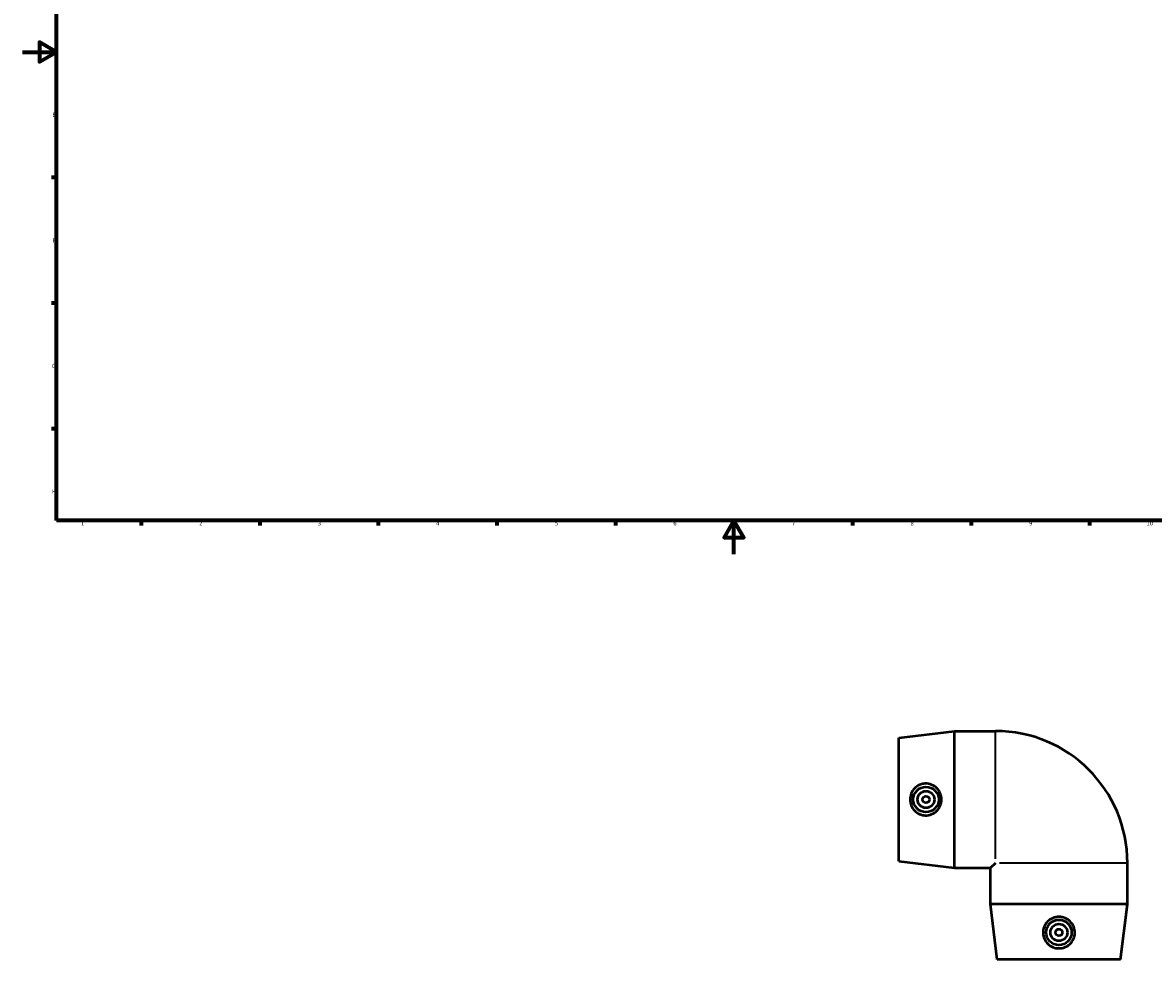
# Model space of a CAD drawing. Header units: millimetres. Extents: x -188 to 1345, y -240 to 886.
# Tile 1 of 6: x 0 to 668, y -240 to 314. Entities that reach past the tile are written whole.
import ezdxf

# ---------------------------------------------------------------- set-up
doc = ezdxf.new("R2010")
doc.units = ezdxf.units.MM
for name, color, linetype, lineweight in [('Border (ISO)', 7, 'Continuous', 70), ('Visible (ISO)', 7, 'Continuous', 50), ('Visible Narrow (ISO)', 7, 'Continuous', 35)]:
    doc.layers.add(name, color=color, linetype=linetype, lineweight=lineweight)
doc.styles.add('Note Text (ISO)', font='tahoma.ttf')

# ---------------------------------------------------------------- blocks, each defined once
blk = doc.blocks.new('Borders Default Border')
at = {"layer": 'Border (ISO)'}
for p, q in [((70.08, 574), (70.08, 576.9)), ((140.17, 574), (140.17, 576.9)), ((210.25, 574), (210.25, 576.9)), ((280.33, 574), (280.33, 576.9)), ((350.42, 574), (350.42, 576.9)), ((490.58, 574), (490.58, 576.9)), ((560.67, 574), (560.67, 576.9)), ((630.75, 574), (630.75, 576.9)), ((700.83, 574), (700.83, 576.9)), ((770.92, 574), (770.92, 576.9)), ((20, 519.75), (17.1, 519.75)), ((821, 519.75), (823.9, 519.75)), ((20, 445.5), (17.1, 445.5)), ((821, 445.5), (823.9, 445.5)), ((20, 371.25), (17.1, 371.25)), ((821, 371.25), (823.9, 371.25)), ((20, 222.75), (17.1, 222.75)), ((821, 222.75), (823.9, 222.75)), ((20, 148.5), (17.1, 148.5)), ((821, 148.5), (823.9, 148.5)), ((20, 74.25), (17.1, 74.25)), ((821, 74.25), (823.9, 74.25)), ((70.08, 20), (70.08, 17.1)), ((140.17, 20), (140.17, 17.1)), ((210.25, 20), (210.25, 17.1)), ((280.33, 20), (280.33, 17.1)), ((350.42, 20), (350.42, 17.1)), ((490.58, 20), (490.58, 17.1)), ((560.67, 20), (560.67, 17.1)), ((630.75, 20), (630.75, 17.1)), ((700.83, 20), (700.83, 17.1)), ((770.92, 20), (770.92, 17.1))]:
    blk.add_line(p, q, dxfattribs=at)
at = {"layer": 'Border (ISO)', "flags": 128}
for points in [[(420.5, 594), (420.5, 574), (414.73, 584), (426.27, 584), (420.5, 574)], [(20, 20), (20, 574), (821, 574), (821, 20), (20, 20)], [(0, 297), (20, 297), (10, 302.77), (10, 291.23), (20, 297)], [(841, 297), (821, 297), (831, 302.77), (831, 291.23), (821, 297)], [(420.5, 0), (420.5, 20), (414.73, 10), (426.27, 10), (420.5, 20)]]:
    blk.add_lwpolyline(points, dxfattribs=at)
at = {"layer": 'Border (ISO)', "color": 232, "true_color": 0xca0064, "char_height": 2.5, "attachment_point": 7, "style": 'Note Text (ISO)'}
for s, insert in [('1', (34.48, 574.4)), ('2', (104.37, 574.4)), ('3', (174.43, 574.35)), ('4', (244.42, 574.4)), ('5', (314.64, 574.35)), ('6', (384.66, 574.35)), ('7', (454.77, 574.4)), ('8', (524.81, 574.34)), ('9', (594.88, 574.35)), ('10', (664.29, 574.35)), ('11', (734.37, 574.4)), ('12', (804.46, 574.4)), ('A', (17.29, 555.62)), ('A', (821.59, 555.62)), ('B', (17.59, 481.37)), ('B', (821.89, 481.37)), ('C', (17.43, 407.08)), ('C', (821.73, 407.08)), ('D', (17.43, 332.88)), ('D', (821.73, 332.88)), ('E', (17.64, 258.63)), ('E', (821.94, 258.63)), ('F', (17.7, 184.38)), ('F', (822, 184.38)), ('G', (17.31, 110.08)), ('G', (821.61, 110.08)), ('H', (17.44, 35.88)), ('H', (821.74, 35.88)), ('1', (34.48, 17.1)), ('2', (104.37, 17.1)), ('3', (174.43, 17.05)), ('4', (244.42, 17.1)), ('5', (314.64, 17.05)), ('6', (384.66, 17.05)), ('7', (454.77, 17.1)), ('8', (524.81, 17.04)), ('9', (594.88, 17.05)), ('10', (664.29, 17.05)), ('11', (734.37, 17.1)), ('12', (804.46, 17.1))]:
    blk.add_mtext(s, dxfattribs=dict(at, insert=insert))

msp = doc.modelspace()

# ---------------------------------------------------------------- linework, layer by layer
at = {"layer": 'Visible (ISO)'}
for p, q in [((518.046, -108.536), (550.796, -104.486)), ((550.796, -185.486), (550.796, -104.486)), ((550.796, -104.486), (575.046, -104.486)), ((518.046, -181.436), (518.046, -108.536)), ((518.046, -181.436), (550.796, -185.486)), ((550.796, -185.486), (572.096, -185.486)), ((575.046, -182.536), (572.096, -185.486)), ((572.096, -206.786), (572.096, -185.486)), ((653.096, -206.786), (653.096, -182.536)), ((653.096, -206.786), (572.096, -206.786)), ((576.146, -239.536), (572.096, -206.786)), ((649.046, -239.536), (653.096, -206.786)), ((649.046, -239.536), (576.146, -239.536))]:
    msp.add_line(p, q, dxfattribs=at)
for centre, radius in [((533.996, -144.986), 7.5), ((533.996, -144.986), 5), ((533.996, -144.986), 2), ((612.596, -223.586), 7.5), ((612.596, -223.586), 5), ((612.596, -223.586), 2)]:
    msp.add_circle(centre, radius, dxfattribs=at)
msp.add_arc((575.046, -182.536), 78.05, 0, 90, dxfattribs=at)
for points in [[(533.613, -154.385), (532.473, -154.351), (531.257, -154.088), (529.03, -153.096), (528.018, -152.366), (526.422, -150.705), (525.732, -149.659), (524.818, -147.377), (524.594, -146.142), (524.594, -143.83), (524.818, -142.595), (525.732, -140.314), (526.422, -139.268), (528.018, -137.606), (529.03, -136.877), (531.257, -135.885), (532.473, -135.622), (534.832, -135.55), (536.125, -135.768), (538.494, -136.714), (539.572, -137.443), (541.257, -139.121), (541.985, -140.178), (542.955, -142.509), (543.197, -143.784), (543.197, -146.188), (542.955, -147.464), (541.985, -149.795), (541.257, -150.851), (539.572, -152.53), (538.494, -153.258), (536.125, -154.204), (534.832, -154.422), (533.613, -154.385)], [(621.995, -223.97), (621.961, -225.11), (621.698, -226.325), (620.706, -228.552), (619.976, -229.565), (618.315, -231.16), (617.269, -231.85), (614.987, -232.765), (613.752, -232.988), (611.44, -232.988), (610.205, -232.765), (607.924, -231.85), (606.878, -231.16), (605.216, -229.565), (604.487, -228.552), (603.495, -226.325), (603.232, -225.11), (603.16, -222.75), (603.378, -221.458), (604.324, -219.088), (605.053, -218.01), (606.731, -216.325), (607.788, -215.598), (610.119, -214.628), (611.394, -214.385), (613.798, -214.385), (615.074, -214.628), (617.405, -215.598), (618.461, -216.325), (620.14, -218.01), (620.868, -219.088), (621.814, -221.458), (622.032, -222.75), (621.995, -223.97)]]:
    msp.add_open_spline(points, degree=3, knots=[0, 0, 0, 0, 0.3447095, 0.3447095, 0.6894191, 0.6894191, 1.0362964, 1.0362964, 1.3831737, 1.3831737, 1.730051, 1.730051, 2.0769283, 2.0769283, 2.4216378, 2.4216378, 2.7663473, 2.7663473, 3.1349397, 3.1349397, 3.503532, 3.503532, 3.8641628, 3.8641628, 4.2247936, 4.2247936, 4.5854244, 4.5854244, 4.9460552, 4.9460552, 5.3146475, 5.3146475, 5.6832399, 5.6832399, 5.6832399, 5.6832399], dxfattribs=at)
at = {"layer": 'Visible Narrow (ISO)'}
for p, q in [((575.046, -180.094), (575.046, -104.871)), ((652.712, -182.536), (577.488, -182.536))]:
    msp.add_line(p, q, dxfattribs=at)

# ---------------------------------------------------------------- block references
msp.add_blockref('Borders Default Border', (0, 0))

doc.saveas('drawing.dxf')
